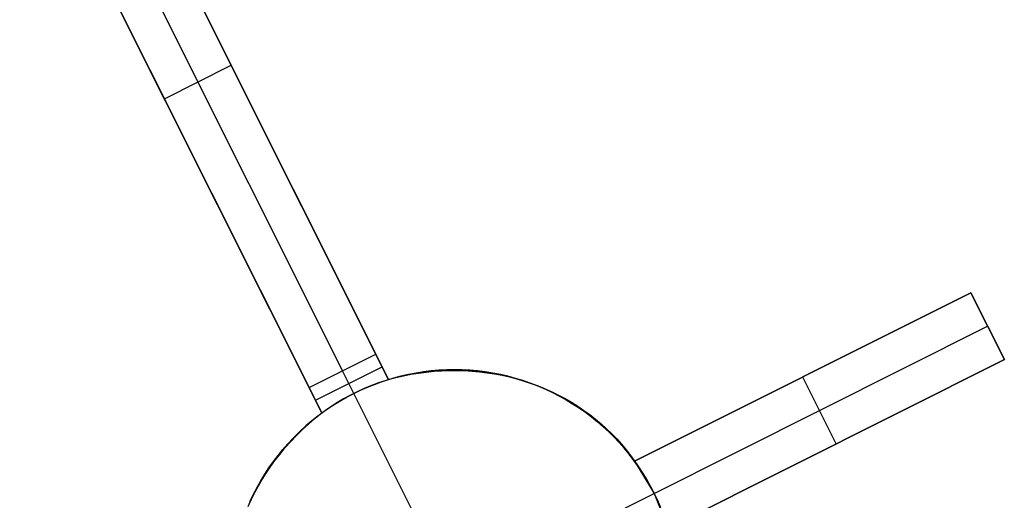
# Model space of a CAD drawing. Header units: millimetres. Extents: x 6239 to 7218, y -13987 to -13139.
# Tile 29 of 256: x 6738 to 6751, y -13548 to -13542. Entities that reach past the tile are written whole.
import ezdxf

# ---------------------------------------------------------------- set-up
doc = ezdxf.new("R2010")
doc.units = ezdxf.units.MM
doc.layers.add('color', color=7, linetype='Continuous')

msp = doc.modelspace()

# ---------------------------------------------------------------- linework, layer by layer
at = {"layer": 'color', "color": 254, "true_color": 0xcad1ee}
for p, q in [((6742.892, -13546.361, 0.7), (6739.012, -13538.619, 15.7)), ((6739.012, -13538.619, 17.315), (6743.063, -13546.702, 13.655)), ((6742.892, -13546.361, 0.7), (6739.012, -13538.619, 15.7)), ((6739.012, -13538.619, 17.315), (6743.063, -13546.702, 13.655)), ((6738.565, -13538.843, 15.7), (6742.445, -13546.585, 0.7)), ((6738.118, -13539.067, 15.7), (6741.998, -13546.809, 0.7)), ((6742.169, -13547.15, 13.526), (6738.118, -13539.067, 17.172)), ((6738.118, -13539.067, 15.7), (6741.998, -13546.809, 0.7)), ((6742.169, -13547.15, 13.526), (6738.118, -13539.067, 17.172)), ((6743.063, -13546.702, 9.007), (6740.743, -13542.073, 9.007)), ((6742.169, -13547.15, 8.936), (6739.868, -13542.558, 8.936)), ((6740.058, -13542.938, 8.2), (6740.952, -13542.49, 8.2)), ((6741.038, -13542.66, 15.49), (6741.038, -13542.66, 7.869)), ((6740.144, -13543.108, 7.869), (6740.144, -13543.108, 15.354)), ((6750.87, -13545.539, 10.7), (6746.362, -13547.798, 5.658)), ((6746.362, -13547.798, 12.945), (6750.87, -13545.539, 13.462)), ((6750.87, -13545.539, 10.7), (6746.362, -13547.798, 5.658)), ((6746.362, -13547.798, 12.945), (6750.87, -13545.539, 13.462)), ((6751.318, -13546.433, 10.7), (6750.87, -13545.539, 10.7)), ((6750.87, -13545.539, 13.462), (6750.87, -13545.539, 10.7)), ((6750.87, -13545.539, 13.462), (6751.318, -13546.433, 13.046)), ((6751.318, -13546.433, 10.7), (6750.87, -13545.539, 10.7)), ((6751.318, -13546.433, 12.081), (6750.87, -13545.539, 12.081)), ((6750.87, -13545.539, 13.462), (6750.87, -13545.539, 10.7)), ((6750.87, -13545.539, 13.462), (6751.318, -13546.433, 13.046)), ((6746.624, -13548.227, 5.7), (6751.094, -13545.986, 10.7)), ((6751.094, -13545.986, 13.254), (6751.094, -13545.986, 10.7)), ((6746.362, -13547.798, 9.56), (6749.85, -13546.05, 9.56)), ((6741.998, -13546.809, 0.7), (6742.892, -13546.361, 0.7)), ((6741.998, -13546.809, 0.7), (6742.892, -13546.361, 0.7)), ((6743.063, -13546.702, 0.7), (6742.892, -13546.361, 0.7)), ((6743.063, -13546.702, 0.7), (6742.892, -13546.361, 0.7)), ((6742.084, -13546.98, 0.7), (6742.978, -13546.532, 0.7)), ((6746.81, -13548.692, 5.658), (6751.318, -13546.433, 10.7)), ((6751.318, -13546.433, 13.046), (6746.81, -13548.692, 12.534)), ((6746.81, -13548.692, 5.658), (6751.318, -13546.433, 10.7)), ((6751.318, -13546.433, 13.046), (6746.81, -13548.692, 12.534)), ((6751.318, -13546.433, 10.7), (6751.318, -13546.433, 13.046)), ((6751.318, -13546.433, 10.7), (6751.318, -13546.433, 13.046)), ((6742.597, -13546.889, 0.7), (6742.445, -13546.585, 0.7)), ((6743.128, -13546.683, -7.3), (6743.029, -13546.713, -7.3)), ((6743.128, -13546.683, -7.3), (6743.029, -13546.713, -7.3)), ((6743.063, -13546.702, 3.187), (6743.162, -13546.674, 3.187)), ((6743.063, -13546.702, 13.655), (6743.162, -13546.676, 13.659)), ((6743.063, -13546.702, 13.655), (6743.162, -13546.676, 13.659)), ((6743.228, -13546.657, -7.3), (6743.128, -13546.683, -7.3)), ((6743.228, -13546.657, -7.3), (6743.128, -13546.683, -7.3)), ((6743.162, -13546.674, 3.187), (6743.261, -13546.649, 3.187)), ((6743.162, -13546.676, 13.659), (6743.263, -13546.652, 13.662)), ((6743.162, -13546.676, 13.659), (6743.263, -13546.652, 13.662)), ((6743.329, -13546.634, -7.3), (6743.228, -13546.657, -7.3)), ((6743.329, -13546.634, -7.3), (6743.228, -13546.657, -7.3)), ((6743.261, -13546.649, 3.187), (6743.362, -13546.627, 3.187)), ((6743.263, -13546.652, 13.662), (6743.363, -13546.632, 13.663)), ((6743.263, -13546.652, 13.662), (6743.363, -13546.632, 13.663)), ((6743.431, -13546.615, -7.3), (6743.329, -13546.634, -7.3)), ((6743.431, -13546.615, -7.3), (6743.329, -13546.634, -7.3)), ((6743.362, -13546.627, 3.187), (6743.463, -13546.609, 3.187)), ((6743.363, -13546.632, 13.663), (6743.465, -13546.615, 13.663)), ((6743.363, -13546.632, 13.663), (6743.465, -13546.615, 13.663)), ((6743.533, -13546.599, -7.3), (6743.431, -13546.615, -7.3)), ((6743.533, -13546.599, -7.3), (6743.431, -13546.615, -7.3)), ((6743.463, -13546.609, 3.187), (6743.564, -13546.594, 3.187)), ((6743.465, -13546.615, 13.663), (6743.567, -13546.601, 13.662)), ((6743.465, -13546.615, 13.663), (6743.567, -13546.601, 13.662)), ((6743.636, -13546.586, -7.3), (6743.533, -13546.599, -7.3)), ((6743.636, -13546.586, -7.3), (6743.533, -13546.599, -7.3)), ((6743.564, -13546.594, 3.187), (6743.667, -13546.583, 3.187)), ((6743.567, -13546.601, 13.662), (6743.669, -13546.591, 13.659)), ((6743.567, -13546.601, 13.662), (6743.669, -13546.591, 13.659)), ((6743.739, -13546.578, -7.3), (6743.636, -13546.586, -7.3)), ((6743.739, -13546.578, -7.3), (6743.636, -13546.586, -7.3)), ((6743.667, -13546.583, 3.187), (6743.769, -13546.576, 3.187)), ((6743.669, -13546.591, 13.659), (6743.772, -13546.584, 13.654)), ((6743.669, -13546.591, 13.659), (6743.772, -13546.584, 13.654)), ((6743.842, -13546.572, -7.3), (6743.739, -13546.578, -7.3)), ((6743.842, -13546.572, -7.3), (6743.739, -13546.578, -7.3)), ((6743.769, -13546.576, 3.187), (6743.872, -13546.572, 3.187)), ((6743.772, -13546.584, 13.654), (6743.874, -13546.58, 13.648)), ((6743.772, -13546.584, 13.654), (6743.874, -13546.58, 13.648)), ((6743.946, -13546.571, -7.3), (6743.842, -13546.572, -7.3)), ((6743.946, -13546.571, -7.3), (6743.842, -13546.572, -7.3)), ((6743.872, -13546.572, 3.187), (6743.974, -13546.571, 3.187)), ((6743.874, -13546.58, 13.648), (6743.977, -13546.58, 13.641)), ((6743.874, -13546.58, 13.648), (6743.977, -13546.58, 13.641)), ((6744.049, -13546.573, -7.3), (6743.946, -13546.571, -7.3)), ((6744.049, -13546.573, -7.3), (6743.946, -13546.571, -7.3)), ((6743.974, -13546.571, 3.187), (6744.077, -13546.574, 3.187)), ((6743.977, -13546.58, 13.641), (6744.079, -13546.582, 13.633)), ((6743.977, -13546.58, 13.641), (6744.079, -13546.582, 13.633)), ((6744.153, -13546.578, -7.3), (6744.049, -13546.573, -7.3)), ((6744.153, -13546.578, -7.3), (6744.049, -13546.573, -7.3)), ((6744.077, -13546.574, 3.187), (6744.179, -13546.58, 3.187)), ((6744.079, -13546.582, 13.633), (6744.181, -13546.588, 13.622)), ((6744.079, -13546.582, 13.633), (6744.181, -13546.588, 13.622)), ((6744.256, -13546.587, -7.3), (6744.153, -13546.578, -7.3)), ((6744.256, -13546.587, -7.3), (6744.153, -13546.578, -7.3)), ((6744.179, -13546.58, 3.187), (6744.282, -13546.59, 3.187)), ((6744.181, -13546.588, 13.622), (6744.283, -13546.598, 13.611)), ((6744.181, -13546.588, 13.622), (6744.283, -13546.598, 13.611)), ((6744.359, -13546.6, -7.3), (6744.256, -13546.587, -7.3)), ((6744.359, -13546.6, -7.3), (6744.256, -13546.587, -7.3)), ((6744.282, -13546.59, 3.187), (6744.383, -13546.603, 3.187)), ((6744.283, -13546.598, 13.611), (6744.385, -13546.61, 13.598)), ((6744.283, -13546.598, 13.611), (6744.385, -13546.61, 13.598)), ((6744.461, -13546.616, -7.3), (6744.359, -13546.6, -7.3)), ((6744.461, -13546.616, -7.3), (6744.359, -13546.6, -7.3)), ((6744.383, -13546.603, 3.187), (6744.485, -13546.62, 3.187)), ((6744.385, -13546.61, 13.598), (6744.485, -13546.626, 13.584)), ((6744.385, -13546.61, 13.598), (6744.485, -13546.626, 13.584)), ((6744.563, -13546.636, -7.3), (6744.461, -13546.616, -7.3)), ((6744.563, -13546.636, -7.3), (6744.461, -13546.616, -7.3)), ((6744.485, -13546.62, 3.187), (6744.585, -13546.641, 3.187)), ((6744.485, -13546.626, 13.584), (6744.585, -13546.645, 13.569)), ((6744.485, -13546.626, 13.584), (6744.585, -13546.645, 13.569)), ((6744.664, -13546.659, -7.3), (6744.563, -13546.636, -7.3)), ((6744.664, -13546.659, -7.3), (6744.563, -13546.636, -7.3)), ((6744.585, -13546.641, 3.187), (6744.685, -13546.664, 3.187)), ((6744.585, -13546.645, 13.569), (6744.684, -13546.667, 13.552)), ((6744.585, -13546.645, 13.569), (6744.684, -13546.667, 13.552)), ((6744.764, -13546.686, -7.3), (6744.664, -13546.659, -7.3)), ((6744.764, -13546.686, -7.3), (6744.664, -13546.659, -7.3)), ((6744.684, -13546.667, 13.552), (6744.782, -13546.693, 13.534)), ((6744.684, -13546.667, 13.552), (6744.782, -13546.693, 13.534)), ((6744.685, -13546.664, 3.187), (6744.784, -13546.692, 3.187)), ((6744.863, -13546.716, -7.3), (6744.764, -13546.686, -7.3)), ((6744.863, -13546.716, -7.3), (6744.764, -13546.686, -7.3)), ((6749.064, -13547.563, 8.179), (6748.616, -13546.669, 8.179)), ((6748.616, -13546.669, 8.179), (6748.616, -13546.669, 13.218)), ((6741.998, -13546.809, 0.7), (6742.169, -13547.15, 0.7)), ((6741.998, -13546.809, 0.7), (6742.169, -13547.15, 0.7)), ((6742.688, -13546.845, 0.7), (6742.78, -13546.805, 0.7)), ((6742.688, -13546.845, 0.7), (6742.78, -13546.805, 0.7)), ((6742.834, -13546.783, -7.3), (6742.738, -13546.823, -7.3)), ((6742.834, -13546.783, -7.3), (6742.738, -13546.823, -7.3)), ((6742.78, -13546.805, 0.7), (6742.873, -13546.767, 0.7)), ((6742.78, -13546.805, 0.7), (6742.873, -13546.767, 0.7)), ((6742.93, -13546.746, -7.3), (6742.834, -13546.783, -7.3)), ((6742.93, -13546.746, -7.3), (6742.834, -13546.783, -7.3)), ((6742.873, -13546.767, 0.7), (6742.968, -13546.733, 0.7)), ((6742.873, -13546.767, 0.7), (6742.968, -13546.733, 0.7)), ((6743.029, -13546.713, -7.3), (6742.93, -13546.746, -7.3)), ((6743.029, -13546.713, -7.3), (6742.93, -13546.746, -7.3)), ((6742.968, -13546.733, 0.7), (6743.063, -13546.702, 0.7)), ((6742.968, -13546.733, 0.7), (6743.063, -13546.702, 0.7)), ((6743.063, -13546.702, 0.7), (6743.063, -13546.702, 13.655)), ((6743.063, -13546.702, 0.7), (6743.063, -13546.702, 13.655)), ((6744.782, -13546.693, 13.534), (6744.879, -13546.722, 13.515)), ((6744.782, -13546.693, 13.534), (6744.879, -13546.722, 13.515)), ((6744.784, -13546.692, 3.187), (6744.882, -13546.722, 3.187)), ((6744.961, -13546.749, -7.3), (6744.863, -13546.716, -7.3)), ((6744.961, -13546.749, -7.3), (6744.863, -13546.716, -7.3)), ((6744.879, -13546.722, 13.515), (6744.975, -13546.753, 13.494)), ((6744.879, -13546.722, 13.515), (6744.975, -13546.753, 13.494)), ((6744.882, -13546.722, 3.187), (6744.979, -13546.756, 3.187)), ((6745.058, -13546.786, -7.3), (6744.961, -13546.749, -7.3)), ((6745.058, -13546.786, -7.3), (6744.961, -13546.749, -7.3)), ((6744.975, -13546.753, 13.494), (6745.069, -13546.788, 13.472)), ((6744.975, -13546.753, 13.494), (6745.069, -13546.788, 13.472)), ((6744.979, -13546.756, 3.187), (6745.075, -13546.793, 3.187)), ((6745.153, -13546.826, -7.3), (6745.058, -13546.786, -7.3)), ((6745.153, -13546.826, -7.3), (6745.058, -13546.786, -7.3)), ((6745.069, -13546.788, 13.472), (6745.162, -13546.826, 13.449)), ((6745.069, -13546.788, 13.472), (6745.162, -13546.826, 13.449)), ((6745.075, -13546.793, 3.187), (6745.169, -13546.833, 3.187)), ((6742.421, -13546.985, 0.7), (6742.508, -13546.935, 0.7)), ((6742.421, -13546.985, 0.7), (6742.508, -13546.935, 0.7)), ((6742.551, -13546.912, -7.3), (6742.46, -13546.962, -7.3)), ((6742.551, -13546.912, -7.3), (6742.46, -13546.962, -7.3)), ((6742.508, -13546.935, 0.7), (6742.597, -13546.889, 0.7)), ((6742.508, -13546.935, 0.7), (6742.597, -13546.889, 0.7)), ((6742.644, -13546.866, -7.3), (6742.551, -13546.912, -7.3)), ((6742.644, -13546.866, -7.3), (6742.551, -13546.912, -7.3)), ((6742.597, -13546.889, 0.7), (6742.688, -13546.845, 0.7)), ((6742.597, -13546.889, 0.7), (6742.688, -13546.845, 0.7)), ((6743.381, -13548.453, -7.3), (6742.597, -13546.889, -7.3)), ((6742.597, -13546.889, 0.7), (6742.597, -13546.889, -7.3)), ((6742.738, -13546.823, -7.3), (6742.644, -13546.866, -7.3)), ((6742.738, -13546.823, -7.3), (6742.644, -13546.866, -7.3)), ((6745.247, -13546.87, -7.3), (6745.153, -13546.826, -7.3)), ((6745.247, -13546.87, -7.3), (6745.153, -13546.826, -7.3)), ((6745.162, -13546.826, 13.449), (6745.253, -13546.867, 13.425)), ((6745.162, -13546.826, 13.449), (6745.253, -13546.867, 13.425)), ((6745.169, -13546.833, 3.187), (6745.262, -13546.877, 3.187)), ((6745.34, -13546.916, -7.3), (6745.247, -13546.87, -7.3)), ((6745.34, -13546.916, -7.3), (6745.247, -13546.87, -7.3)), ((6745.253, -13546.867, 13.425), (6745.343, -13546.911, 13.4)), ((6745.253, -13546.867, 13.425), (6745.343, -13546.911, 13.4)), ((6745.262, -13546.877, 3.187), (6745.354, -13546.924, 3.187)), ((6745.43, -13546.966, -7.3), (6745.34, -13546.916, -7.3)), ((6745.43, -13546.966, -7.3), (6745.34, -13546.916, -7.3)), ((6745.343, -13546.911, 13.4), (6745.43, -13546.958, 13.373)), ((6745.343, -13546.911, 13.4), (6745.43, -13546.958, 13.373)), ((6745.354, -13546.924, 3.187), (6745.443, -13546.974, 3.187)), ((6742.284, -13547.07, -7.3), (6742.199, -13547.129, -7.3)), ((6742.284, -13547.07, -7.3), (6742.199, -13547.129, -7.3)), ((6742.251, -13547.092, 0.7), (6742.335, -13547.037, 0.7)), ((6742.251, -13547.092, 0.7), (6742.335, -13547.037, 0.7)), ((6742.371, -13547.015, -7.3), (6742.284, -13547.07, -7.3)), ((6742.371, -13547.015, -7.3), (6742.284, -13547.07, -7.3)), ((6742.335, -13547.037, 0.7), (6742.421, -13546.985, 0.7)), ((6742.335, -13547.037, 0.7), (6742.421, -13546.985, 0.7)), ((6742.46, -13546.962, -7.3), (6742.371, -13547.015, -7.3)), ((6742.46, -13546.962, -7.3), (6742.371, -13547.015, -7.3)), ((6745.43, -13546.958, 13.373), (6745.516, -13547.007, 13.346)), ((6745.43, -13546.958, 13.373), (6745.516, -13547.007, 13.346)), ((6745.519, -13547.019, -7.3), (6745.43, -13546.966, -7.3)), ((6745.519, -13547.019, -7.3), (6745.43, -13546.966, -7.3)), ((6745.443, -13546.974, 3.187), (6745.531, -13547.027, 3.187)), ((6745.516, -13547.007, 13.346), (6745.6, -13547.06, 13.317)), ((6745.516, -13547.007, 13.346), (6745.6, -13547.06, 13.317)), ((6745.606, -13547.075, -7.3), (6745.519, -13547.019, -7.3)), ((6745.606, -13547.075, -7.3), (6745.519, -13547.019, -7.3)), ((6745.531, -13547.027, 3.187), (6745.618, -13547.083, 3.187)), ((6745.6, -13547.06, 13.317), (6745.682, -13547.115, 13.288)), ((6745.6, -13547.06, 13.317), (6745.682, -13547.115, 13.288)), ((6745.692, -13547.134, -7.3), (6745.606, -13547.075, -7.3)), ((6745.692, -13547.134, -7.3), (6745.606, -13547.075, -7.3)), ((6745.618, -13547.083, 3.187), (6745.702, -13547.141, 3.187)), ((6746.81, -13548.692, 9.352), (6750.112, -13547.037, 9.352)), ((6742.008, -13547.277, 3.187), (6742.087, -13547.212, 3.187)), ((6742.115, -13547.191, -7.3), (6742.034, -13547.255, -7.3)), ((6742.115, -13547.191, -7.3), (6742.034, -13547.255, -7.3)), ((6742.081, -13547.221, 13.501), (6742.169, -13547.15, 13.526)), ((6742.081, -13547.221, 13.501), (6742.169, -13547.15, 13.526)), ((6742.087, -13547.212, 3.187), (6742.169, -13547.15, 3.187)), ((6742.199, -13547.129, -7.3), (6742.115, -13547.191, -7.3)), ((6742.199, -13547.129, -7.3), (6742.115, -13547.191, -7.3)), ((6742.169, -13547.15, 0.7), (6742.251, -13547.092, 0.7)), ((6742.169, -13547.15, 0.7), (6742.251, -13547.092, 0.7)), ((6742.169, -13547.15, 13.526), (6742.169, -13547.15, 0.7)), ((6742.169, -13547.15, 13.526), (6742.169, -13547.15, 0.7)), ((6745.682, -13547.115, 13.288), (6745.761, -13547.172, 13.257)), ((6745.682, -13547.115, 13.288), (6745.761, -13547.172, 13.257)), ((6745.775, -13547.196, -7.3), (6745.692, -13547.134, -7.3)), ((6745.775, -13547.196, -7.3), (6745.692, -13547.134, -7.3)), ((6745.702, -13547.141, 3.187), (6745.784, -13547.203, 3.187)), ((6745.761, -13547.172, 13.257), (6745.838, -13547.233, 13.226)), ((6745.761, -13547.172, 13.257), (6745.838, -13547.233, 13.226)), ((6745.856, -13547.261, -7.3), (6745.775, -13547.196, -7.3)), ((6745.856, -13547.261, -7.3), (6745.775, -13547.196, -7.3)), ((6745.784, -13547.203, 3.187), (6745.864, -13547.267, 3.187)), ((6741.855, -13547.415, 3.187), (6741.93, -13547.345, 3.187)), ((6741.955, -13547.322, -7.3), (6741.879, -13547.392, -7.3)), ((6741.955, -13547.322, -7.3), (6741.879, -13547.392, -7.3)), ((6741.911, -13547.371, 13.449), (6741.995, -13547.295, 13.476)), ((6741.911, -13547.371, 13.449), (6741.995, -13547.295, 13.476)), ((6741.93, -13547.345, 3.187), (6742.008, -13547.277, 3.187)), ((6742.034, -13547.255, -7.3), (6741.955, -13547.322, -7.3)), ((6742.034, -13547.255, -7.3), (6741.955, -13547.322, -7.3)), ((6741.995, -13547.295, 13.476), (6742.081, -13547.221, 13.501)), ((6741.995, -13547.295, 13.476), (6742.081, -13547.221, 13.501)), ((6745.838, -13547.233, 13.226), (6745.913, -13547.296, 13.194)), ((6745.838, -13547.233, 13.226), (6745.913, -13547.296, 13.194)), ((6745.934, -13547.328, -7.3), (6745.856, -13547.261, -7.3)), ((6745.934, -13547.328, -7.3), (6745.856, -13547.261, -7.3)), ((6745.864, -13547.267, 3.187), (6745.941, -13547.335, 3.187)), ((6745.913, -13547.296, 13.194), (6745.985, -13547.361, 13.16)), ((6745.913, -13547.296, 13.194), (6745.985, -13547.361, 13.16)), ((6746.01, -13547.398, -7.3), (6745.934, -13547.328, -7.3)), ((6746.01, -13547.398, -7.3), (6745.934, -13547.328, -7.3)), ((6745.941, -13547.335, 3.187), (6746.017, -13547.404, 3.187)), ((6741.805, -13547.465, -7.3), (6741.734, -13547.54, -7.3)), ((6741.805, -13547.465, -7.3), (6741.734, -13547.54, -7.3)), ((6741.754, -13547.531, 13.391), (6741.831, -13547.45, 13.42)), ((6741.754, -13547.531, 13.391), (6741.831, -13547.45, 13.42)), ((6741.783, -13547.487, 3.187), (6741.855, -13547.415, 3.187)), ((6741.879, -13547.392, -7.3), (6741.805, -13547.465, -7.3)), ((6741.879, -13547.392, -7.3), (6741.805, -13547.465, -7.3)), ((6741.831, -13547.45, 13.42), (6741.911, -13547.371, 13.449)), ((6741.831, -13547.45, 13.42), (6741.911, -13547.371, 13.449)), ((6745.985, -13547.361, 13.16), (6746.055, -13547.428, 13.126)), ((6745.985, -13547.361, 13.16), (6746.055, -13547.428, 13.126)), ((6746.084, -13547.471, -7.3), (6746.01, -13547.398, -7.3)), ((6746.084, -13547.471, -7.3), (6746.01, -13547.398, -7.3)), ((6746.017, -13547.404, 3.187), (6746.09, -13547.477, 3.187)), ((6746.055, -13547.428, 13.126), (6746.122, -13547.498, 13.092)), ((6746.055, -13547.428, 13.126), (6746.122, -13547.498, 13.092)), ((6746.155, -13547.546, -7.3), (6746.084, -13547.471, -7.3)), ((6746.155, -13547.546, -7.3), (6746.084, -13547.471, -7.3)), ((6746.09, -13547.477, 3.187), (6746.16, -13547.551, 3.187)), ((6741.645, -13547.64, 3.187), (6741.713, -13547.563, 3.187)), ((6741.734, -13547.54, -7.3), (6741.665, -13547.617, -7.3)), ((6741.734, -13547.54, -7.3), (6741.665, -13547.617, -7.3)), ((6741.679, -13547.614, 13.36), (6741.754, -13547.531, 13.391)), ((6741.679, -13547.614, 13.36), (6741.754, -13547.531, 13.391)), ((6741.713, -13547.563, 3.187), (6741.783, -13547.487, 3.187)), ((6746.122, -13547.498, 13.092), (6746.186, -13547.57, 13.056)), ((6746.122, -13547.498, 13.092), (6746.186, -13547.57, 13.056)), ((6746.224, -13547.624, -7.3), (6746.155, -13547.546, -7.3)), ((6746.224, -13547.624, -7.3), (6746.155, -13547.546, -7.3)), ((6746.16, -13547.551, 3.187), (6746.228, -13547.628, 3.187)), ((6746.186, -13547.57, 13.056), (6746.248, -13547.644, 13.02)), ((6746.186, -13547.57, 13.056), (6746.248, -13547.644, 13.02)), ((6749.064, -13547.563, 12.804), (6749.064, -13547.563, 8.179)), ((6741.519, -13547.802, 3.187), (6741.581, -13547.72, 3.187)), ((6741.599, -13547.697, -7.3), (6741.535, -13547.779, -7.3)), ((6741.599, -13547.697, -7.3), (6741.535, -13547.779, -7.3)), ((6741.54, -13547.788, 13.295), (6741.608, -13547.7, 13.328)), ((6741.54, -13547.788, 13.295), (6741.608, -13547.7, 13.328)), ((6741.581, -13547.72, 3.187), (6741.645, -13547.64, 3.187)), ((6741.665, -13547.617, -7.3), (6741.599, -13547.697, -7.3)), ((6741.665, -13547.617, -7.3), (6741.599, -13547.697, -7.3)), ((6741.608, -13547.7, 13.328), (6741.679, -13547.614, 13.36)), ((6741.608, -13547.7, 13.328), (6741.679, -13547.614, 13.36)), ((6746.29, -13547.704, -7.3), (6746.224, -13547.624, -7.3)), ((6746.29, -13547.704, -7.3), (6746.224, -13547.624, -7.3)), ((6746.228, -13547.628, 3.187), (6746.293, -13547.708, 3.187)), ((6746.248, -13547.644, 13.02), (6746.306, -13547.72, 12.983)), ((6746.248, -13547.644, 13.02), (6746.306, -13547.72, 12.983)), ((6746.353, -13547.786, -7.3), (6746.29, -13547.704, -7.3)), ((6746.353, -13547.786, -7.3), (6746.29, -13547.704, -7.3)), ((6746.293, -13547.708, 3.187), (6746.355, -13547.789, 3.187)), ((6746.306, -13547.72, 12.983), (6746.362, -13547.798, 12.945)), ((6746.306, -13547.72, 12.983), (6746.362, -13547.798, 12.945)), ((6741.475, -13547.863, -7.3), (6741.418, -13547.949, -7.3)), ((6741.475, -13547.863, -7.3), (6741.418, -13547.949, -7.3)), ((6741.46, -13547.885, 3.187), (6741.519, -13547.802, 3.187)), ((6741.535, -13547.779, -7.3), (6741.475, -13547.863, -7.3)), ((6741.535, -13547.779, -7.3), (6741.475, -13547.863, -7.3)), ((6741.475, -13547.878, 13.261), (6741.54, -13547.788, 13.295)), ((6741.475, -13547.878, 13.261), (6741.54, -13547.788, 13.295)), ((6746.413, -13547.87, -7.3), (6746.353, -13547.786, -7.3)), ((6746.413, -13547.87, -7.3), (6746.353, -13547.786, -7.3)), ((6746.355, -13547.789, 3.187), (6746.415, -13547.873, 3.187)), ((6746.362, -13547.798, 5.658), (6746.624, -13548.227, 5.7)), ((6746.362, -13547.798, 12.945), (6746.362, -13547.798, 5.658)), ((6746.362, -13547.798, 12.945), (6746.362, -13547.798, 5.658)), ((6746.362, -13547.798, 5.658), (6746.624, -13548.227, 5.7)), ((6746.47, -13547.956, -7.3), (6746.413, -13547.87, -7.3)), ((6746.47, -13547.956, -7.3), (6746.413, -13547.87, -7.3)), ((6746.415, -13547.873, 3.187), (6746.472, -13547.959, 3.187)), ((6741.35, -13548.059, 3.187), (6741.403, -13547.971, 3.187)), ((6741.356, -13548.064, 13.19), (6741.414, -13547.97, 13.226)), ((6741.356, -13548.064, 13.19), (6741.414, -13547.97, 13.226)), ((6741.418, -13547.949, -7.3), (6741.363, -13548.037, -7.3)), ((6741.418, -13547.949, -7.3), (6741.363, -13548.037, -7.3)), ((6741.403, -13547.971, 3.187), (6741.46, -13547.885, 3.187)), ((6741.414, -13547.97, 13.226), (6741.475, -13547.878, 13.261)), ((6741.414, -13547.97, 13.226), (6741.475, -13547.878, 13.261)), ((6746.524, -13548.045, -7.3), (6746.47, -13547.956, -7.3)), ((6746.524, -13548.045, -7.3), (6746.47, -13547.956, -7.3)), ((6746.472, -13547.959, 3.187), (6746.525, -13548.046, 3.187)), ((6741.312, -13548.127, -7.3), (6741.263, -13548.219, -7.3)), ((6741.312, -13548.127, -7.3), (6741.263, -13548.219, -7.3)), ((6741.3, -13548.149, 3.187), (6741.35, -13548.059, 3.187)), ((6741.301, -13548.159, 13.153), (6741.356, -13548.064, 13.19)), ((6741.301, -13548.159, 13.153), (6741.356, -13548.064, 13.19)), ((6741.363, -13548.037, -7.3), (6741.312, -13548.127, -7.3)), ((6741.363, -13548.037, -7.3), (6741.312, -13548.127, -7.3)), ((6746.576, -13548.135, -7.3), (6746.524, -13548.045, -7.3)), ((6746.576, -13548.135, -7.3), (6746.524, -13548.045, -7.3)), ((6746.525, -13548.046, 3.187), (6746.576, -13548.136, 3.187)), ((6746.624, -13548.227, -7.3), (6746.576, -13548.135, -7.3)), ((6746.624, -13548.227, -7.3), (6746.576, -13548.135, -7.3)), ((6746.576, -13548.136, 3.187), (6746.624, -13548.227, 3.187)), ((6741.203, -13548.355, 13.077), (6741.25, -13548.256, 13.116)), ((6741.203, -13548.355, 13.077), (6741.25, -13548.256, 13.116)), ((6741.209, -13548.333, 3.187), (6741.253, -13548.24, 3.187)), ((6741.263, -13548.219, -7.3), (6741.218, -13548.312, -7.3)), ((6741.263, -13548.219, -7.3), (6741.218, -13548.312, -7.3)), ((6741.25, -13548.256, 13.116), (6741.301, -13548.159, 13.153)), ((6741.25, -13548.256, 13.116), (6741.301, -13548.159, 13.153)), ((6741.253, -13548.24, 3.187), (6741.3, -13548.149, 3.187)), ((6745.059, -13549.011, -7.3), (6746.624, -13548.227, -7.3)), ((6746.624, -13548.227, 5.7), (6746.81, -13548.692, 5.658)), ((6746.668, -13548.32, -7.3), (6746.624, -13548.227, -7.3)), ((6746.624, -13548.227, 5.7), (6746.624, -13548.227, -7.3)), ((6746.668, -13548.32, -7.3), (6746.624, -13548.227, -7.3)), ((6746.624, -13548.227, 5.7), (6746.81, -13548.692, 5.658)), ((6746.624, -13548.227, 2.617), (6746.668, -13548.32, 2.617)), ((6746.624, -13548.227, 5.7), (6746.624, -13548.227, -7.3)), ((6741.218, -13548.312, -7.3), (6741.177, -13548.407, -7.3)), ((6741.218, -13548.312, -7.3), (6741.177, -13548.407, -7.3)), ((6746.71, -13548.415, -7.3), (6746.668, -13548.32, -7.3)), ((6746.71, -13548.415, -7.3), (6746.668, -13548.32, -7.3)), ((6746.668, -13548.32, 2.617), (6746.71, -13548.415, 2.617))]:
    msp.add_line(p, q, dxfattribs=at)

doc.saveas('drawing.dxf')
